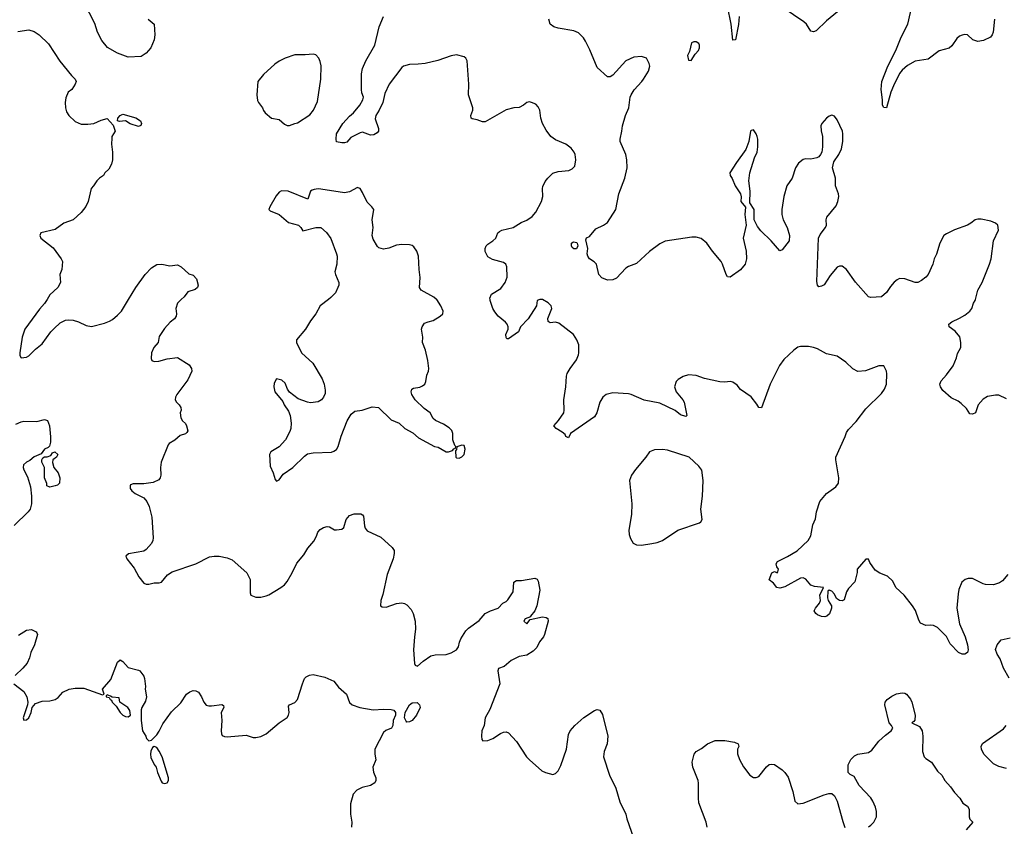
# Model space of a CAD drawing. Header units: inches. Extents: x 2134017 to 2292458, y 756222 to 916513.
# Tile 21 of 256: x 2201779 to 2209333, y 785957 to 792145. Entities that reach past the tile are written whole.
import ezdxf

# ---------------------------------------------------------------- set-up
doc = ezdxf.new("R2010")
doc.units = ezdxf.units.IN
doc.header["$MEASUREMENT"] = 0
doc.layers.add('C2708', color=7, linetype='Continuous')
doc.layers.add('C2709', color=7, linetype='Continuous')

msp = doc.modelspace()

# ---------------------------------------------------------------- linework, layer by layer
at = {"layer": 'C2708', "color": 5}
for points, elevation in [([(2201989.1, 790000), (2201970, 789969), (2201930, 789924), (2201818.4, 789770), (2201798.4, 789710), (2201778.8, 789590), (2201781, 789570), (2201791.3, 789551.3), (2201830, 789556), (2201850, 789566.8), (2201901.2, 789618.8), (2201950, 789658.8), (2202017, 789750), (2202042.7, 789777.3), (2202090, 789818.8), (2202130, 789840.7), (2202150, 789844), (2202190, 789840.7), (2202230, 789827.7), (2202290, 789799.1), (2202330, 789790.5), (2202430, 789818), (2202467.8, 789832.2), (2202490, 789846), (2202530, 789878), (2202559.6, 789910), (2202614.5, 790000)], 340), ([(2203018.3, 790000), (2202988.6, 789971.4), (2202976.3, 789930), (2202982.8, 789890), (2202978.8, 789870), (2202966.8, 789850), (2202934.2, 789825.8), (2202890, 789777.2), (2202850, 789715.3), (2202841.6, 789670), (2202808, 789630), (2202790.7, 789590), (2202786.8, 789546.8), (2202792, 789530), (2202810, 789522.8), (2202845.2, 789525.2), (2202910, 789543.8), (2202990, 789554.8), (2203078.8, 789498.8), (2203096.3, 789470), (2203099.1, 789450), (2203070, 789382.7), (2202984.9, 789270), (2202973.4, 789250), (2202970.7, 789230), (2202980.7, 789210), (2203002.8, 789190), (2203016.3, 789170), (2203018, 789150), (2203010.5, 789129.5), (2203014.9, 789090), (2203026.9, 789066.9), (2203050, 789046.8), (2203059.3, 789030), (2203067.7, 788992.3), (2203061.6, 788978.4), (2203050, 788967.3), (2203010, 788954.5), (2202970, 788919.5), (2202924.9, 788895.1), (2202916.8, 788883.2), (2202865.3, 788750), (2202859.5, 788710), (2202862.4, 788650), (2202857.1, 788630), (2202845.3, 788614.7), (2202803.9, 788596.1), (2202730, 788585.1), (2202650, 788584), (2202630, 788578), (2202626, 788570), (2202627.3, 788550), (2202638.8, 788530), (2202666, 788510), (2202730, 788478), (2202753.4, 788450), (2202773.4, 788410), (2202793, 788330), (2202804, 788170), (2202800.7, 788150), (2202790, 788128), (2202750, 788082), (2202730, 788068.7), (2202612.7, 788047.3), (2202594, 788030), (2202602, 788010), (2202656.8, 787936.8), (2202694, 787870), (2202730, 787822.8), (2202750, 787814.8), (2202770, 787814), (2202810, 787824), (2202850, 787824.9), (2202868, 787830), (2202913.4, 787886.6), (2202949.6, 787910.4), (2203130, 787970.4), (2203236.1, 788023.9), (2203269.7, 788030.3), (2203310.4, 788030.4), (2203370, 788018), (2203410, 788002), (2203522.5, 787902.5), (2203547.3, 787850), (2203547.7, 787747.7), (2203552, 787730), (2203590, 787714.8), (2203630, 787716.3), (2203670, 787725.5), (2203690, 787733), (2203781.2, 787790), (2203810, 787810.8), (2203830, 787834.8), (2203870, 787901), (2203904.2, 787975.8), (2203960.1, 788039.9), (2203989.6, 788090), (2204034.9, 788145.1), (2204056.9, 788183.1), (2204067.3, 788212.8), (2204084.8, 788235.3), (2204110, 788250.4), (2204137.5, 788257.5), (2204155.5, 788255.5), (2204193, 788233), (2204210, 788230.5), (2204250, 788238), (2204266, 788250), (2204283.7, 788310), (2204310, 788340.7), (2204345.6, 788354.4), (2204394.9, 788354.9), (2204408.1, 788348.1), (2204415.6, 788335.6), (2204423.4, 788263.4), (2204430, 788244.7), (2204445.2, 788225.2), (2204550, 788176), (2204637.3, 788097.3), (2204652.3, 788072.3), (2204652.7, 788050), (2204644.4, 788010), (2204599.3, 787890), (2204565.2, 787734.8), (2204550.8, 787690), (2204546, 787650), (2204560.7, 787640.7), (2204590, 787638.8), (2204670, 787667.3), (2204710.6, 787670.6), (2204730, 787666.8), (2204750, 787656), (2204781.4, 787621.4), (2204798.8, 787590), (2204813.4, 787530), (2204816.4, 787470), (2204806.7, 787410), (2204799.1, 787310), (2204807.3, 787207.3), (2204813.4, 787193.4), (2204830, 787186.7), (2204875.1, 787224.9), (2204934, 787266), (2204967.2, 787272.8), (2205050, 787274.4), (2205090, 787288.8), (2205130, 787312), (2205146.1, 787333.9), (2205153.4, 787370), (2205164.5, 787395.5), (2205203, 787457), (2205222.1, 787477.9), (2205304.4, 787535.6), (2205350, 787590.3), (2205390, 787610.8), (2205450, 787632), (2205486, 787670), (2205510, 787682), (2205524.7, 787695.3), (2205564.7, 787755.3), (2205570, 787830.8), (2205590, 787842), (2205630, 787842.4), (2205730, 787861.6), (2205750, 787854), (2205757.6, 787837.6), (2205768.4, 787770), (2205747.7, 787650), (2205730.6, 787609.4), (2205698, 787570), (2205696.9, 787563.1), (2205658, 787550), (2205646.8, 787530), (2205670, 787511.3), (2205695.3, 787544.7), (2205790, 787564), (2205818.5, 787558.5), (2205830.5, 787550.5), (2205833.4, 787530), (2205806, 787430), (2205798.4, 787410), (2205767, 787373), (2205747.6, 787330), (2205718, 787302), (2205670, 787270.7), (2205610, 787259.8), (2205570, 787239.8), (2205550, 787229), (2205495.6, 787184.4), (2205452.8, 787167.2), (2205448.2, 787150), (2205463, 787050), (2205386.8, 786853.2), (2205348.9, 786790), (2205342, 786730), (2205324.9, 786690), (2205321, 786650), (2205323.6, 786623.6), (2205332, 786612), (2205370, 786616), (2205410, 786630.8), (2205468.7, 786670), (2205490, 786678.8), (2205510, 786682.8), (2205530, 786674.8), (2205590, 786606.8), (2205667.7, 786490), (2205690, 786467.3), (2205784.1, 786384.1), (2205812, 786370), (2205870, 786354.8), (2205890, 786362.8), (2205910, 786382.8), (2205930, 786424.7), (2205975.1, 786550), (2205990, 786662), (2206001.6, 786690), (2206037.6, 786730), (2206108.1, 786791.9), (2206190, 786844.9), (2206210, 786852.4), (2206230, 786847.7), (2206250, 786814.8), (2206290.3, 786650), (2206287.2, 786590), (2206263.1, 786530), (2206257.6, 786490), (2206304.4, 786350), (2206353.4, 786250), (2206384.3, 786144.3), (2206428.4, 786050), (2206435.8, 786015.8), (2206488.4, 785870)], 340), ([(2204148.4, 790000), (2204084, 789950), (2204050.8, 789890), (2204010, 789835.3), (2203970.7, 789770), (2203902, 789690), (2203902, 789670), (2203940.7, 789590), (2204028.4, 789510), (2204098.8, 789390), (2204114.8, 789350), (2204123.5, 789303.5), (2204121.4, 789278.6), (2204110.7, 789250), (2204094.8, 789230), (2204070, 789213.2), (2204010, 789206.6), (2203988, 789210), (2203916.1, 789236.1), (2203847.7, 789287.7), (2203832.3, 789310), (2203815.9, 789355.9), (2203790, 789379.3), (2203750, 789389), (2203730, 789358), (2203728, 789330), (2203736.3, 789290), (2203797.1, 789217.1), (2203807.3, 789190), (2203841.1, 789141.1), (2203853.7, 789110), (2203861.1, 789050), (2203859.5, 789010), (2203852.7, 788987.2), (2203817.3, 788922.7), (2203770, 788869.4), (2203705.5, 788830), (2203695.5, 788810), (2203700.4, 788720.4), (2203724, 788670), (2203738.8, 788618.8), (2203750, 788606), (2203770, 788614.8), (2203801, 788659), (2203874, 788710), (2203963.3, 788796.7), (2203986.3, 788813.7), (2204030, 788823), (2204170, 788827.7), (2204190, 788834), (2204210, 788847.3), (2204222.7, 788870), (2204246, 788950), (2204292.1, 789067.9), (2204322, 789118), (2204350, 789142), (2204406, 789150), (2204484.1, 789175.9), (2204531.3, 789170), (2204630, 789074.8), (2204690, 789051), (2204733.4, 789010), (2204795.6, 788975.6), (2204838, 788938), (2204962, 788870), (2204990, 788864.9), (2205050, 788830.8), (2205070, 788831), (2205099, 788841), (2205110, 788854), (2205122, 788858), (2205126, 788870), (2205118, 788878), (2205101.5, 788921.5), (2205102, 788970), (2205094, 788994), (2205073.6, 789013.6), (2205030, 789042.7), (2204969.7, 789069.7), (2204950, 789086), (2204929.3, 789130), (2204882.7, 789162.7), (2204812.7, 789230), (2204788.7, 789270), (2204782, 789290), (2204788, 789310), (2204801.2, 789318.8), (2204850, 789327.3), (2204870, 789336.3), (2204886, 789350), (2204895.6, 789370), (2204901.6, 789418.4), (2204916, 789450), (2204918.4, 789470), (2204911.5, 789530), (2204891.3, 789611.3), (2204869.4, 789670), (2204871.8, 789710), (2204860.9, 789770), (2204866, 789790), (2204883.9, 789816.1), (2204911.7, 789828.3), (2204950, 789837.1), (2205005.2, 789870), (2205026, 789890), (2205027, 789910), (2205010, 789949.2), (2204979.1, 789999.1), (2204977.8, 790000)], 360), ([(2209360.7, 787890), (2209319.5, 787840.5), (2209295.8, 787824.2), (2209250, 787809.5), (2209190, 787811.8), (2209170, 787817), (2209090, 787859), (2209057.2, 787857.2), (2209032, 787850), (2209007.3, 787830), (2208985.5, 787774.5), (2208978.4, 787741.6), (2208968.4, 787630), (2208990.7, 787510), (2209034, 787410), (2209050.8, 787350), (2209054.8, 787310), (2209050.8, 787290), (2209030, 787277.2), (2209010, 787277.2), (2208982, 787290), (2208917, 787357), (2208890, 787413.2), (2208821.5, 787481.5), (2208790, 787497.2), (2208770, 787501.2), (2208730, 787499), (2208690, 787515.3), (2208677.5, 787537.5), (2208651.9, 787611.9), (2208629.2, 787650), (2208565.2, 787730), (2208502, 787790), (2208479.1, 787839.1), (2208437.5, 787877.5), (2208378.4, 787898.4), (2208342, 787922), (2208301.5, 787981.5), (2208290, 788008), (2208270, 788008), (2208204.7, 787930), (2208203.6, 787903.6), (2208186.4, 787833.6), (2208138, 787782), (2208123.5, 787756.5), (2208104.7, 787695.3), (2208090, 787688), (2208069.1, 787689.1), (2208046, 787706), (2208030, 787738), (2208010, 787762), (2207990, 787768.7), (2207979.6, 787760.4), (2207976, 787710), (2207981, 787690), (2208007.3, 787650), (2208008, 787630), (2207991.9, 787588.1), (2207970.4, 787569.6), (2207955.6, 787564.4), (2207930, 787566), (2207900.7, 787580.7), (2207886, 787590), (2207875.1, 787610), (2207883.7, 787630), (2207916, 787670), (2207922.7, 787690), (2207918, 787730), (2207946, 787790), (2207876.6, 787796.6), (2207850, 787806), (2207810, 787852.7), (2207790, 787862.7), (2207770, 787860.9), (2207650, 787794.5), (2207610, 787783.7), (2207588.7, 787790), (2207562, 787822), (2207529.3, 787849.3), (2207550, 787902), (2207570, 787912), (2207590, 787902), (2207595.3, 787910), (2207602, 787930), (2207588.9, 787948.9), (2207584, 787970), (2207594, 787990), (2207670, 788026.4), (2207745.2, 788070), (2207828.7, 788150), (2207850, 788184.7), (2207863.7, 788270), (2207884.2, 788315.8), (2207891.8, 788370), (2207919, 788450), (2207969.2, 788510), (2208039.6, 788560.4), (2208061.2, 788590), (2208064.5, 788630), (2208039.6, 788770), (2208039.6, 788790), (2208112.8, 788947.2), (2208122.7, 788977.3), (2208138.3, 789001.7), (2208196.6, 789063.4), (2208270, 789158.8), (2208390, 789277.3), (2208415.1, 789310), (2208429.5, 789350), (2208432.1, 789427.9), (2208429.2, 789450), (2208410, 789488.7), (2208370, 789489.3), (2208269, 789451), (2208210, 789447.1), (2208170, 789467.8), (2208117, 789517), (2208050, 789565.1), (2207970, 789582.4), (2207900.1, 789620.1), (2207870, 789631.2), (2207830, 789638.9), (2207770, 789637.4), (2207748.1, 789631.9), (2207718, 789610), (2207641.7, 789538.3), (2207607.6, 789492.4), (2207537.6, 789350), (2207470, 789168), (2207450, 789169), (2207435.6, 789195.6), (2207390, 789253.2), (2207310, 789309), (2207282.5, 789342.5), (2207250, 789365.2), (2207230, 789369.3), (2207190, 789363.7), (2207150, 789366.6), (2207033.1, 789393.1), (2206970, 789414.5), (2206910, 789421.2), (2206870, 789409), (2206830, 789384), (2206816, 789370), (2206802.8, 789330), (2206814.8, 789290), (2206867.3, 789230), (2206876.3, 789210), (2206898, 789110), (2206890, 789102), (2206850, 789114), (2206806.7, 789146.7), (2206690, 789202.4), (2206570, 789226), (2206470, 789269.5), (2206450, 789274), (2206330, 789282), (2206278, 789270), (2206254, 789250), (2206230.4, 789210), (2206207.7, 789130), (2206190, 789099), (2206004.7, 788970), (2205990, 788938), (2205970, 788948), (2205963.2, 788963.2), (2205941.2, 788981.2), (2205894, 789010), (2205878, 789030), (2205914, 789070), (2205953.2, 789130), (2205957.2, 789150), (2205953.2, 789230), (2205969.3, 789330), (2205974, 789410), (2205979, 789430), (2206001.2, 789470), (2206050, 789534.8), (2206066.2, 789573.8), (2206069.6, 789590.4), (2206067.8, 789650), (2206053.3, 789690), (2206027, 789730), (2205916.6, 789816.6), (2205890, 789824.4), (2205850, 789818.7), (2205832.3, 789830), (2205831.8, 789851.8), (2205860.4, 789930), (2205856.3, 789950), (2205834.2, 789974.2), (2205790, 789999.6), (2205770, 789999.6), (2205748.8, 789991.2), (2205743, 789950), (2205680.5, 789850), (2205620.7, 789790), (2205604.7, 789750), (2205530, 789696), (2205516.4, 789696.4), (2205510, 789706), (2205509.6, 789730), (2205527.6, 789770), (2205527.8, 789790), (2205518.7, 789810), (2205505.3, 789825.3), (2205450, 789869.7), (2205423.1, 789903.1), (2205409.2, 789929.2), (2205388.7, 789990), (2205387.9, 790000)], 340), ([(2209350, 789237.2), (2209290, 789265.2), (2209265.6, 789265.6), (2209204.1, 789255.9), (2209170, 789233.2), (2209133.4, 789190), (2209111.4, 789128.6), (2209090, 789119.6), (2209070, 789122.9), (2209042, 789162), (2209002.2, 789202.2), (2208979.6, 789219.6), (2208925.4, 789245.4), (2208861.6, 789301.7), (2208843.1, 789330), (2208839.7, 789350), (2208850, 789376), (2208890, 789421), (2208939.7, 789490), (2208966, 789550), (2208974.9, 789585.1), (2208999.7, 789630), (2209000.5, 789670), (2208992.6, 789712.6), (2208955.4, 789755.4), (2208909.3, 789790), (2208906.6, 789810), (2208930, 789828), (2208990, 789854.8), (2209030, 789878.8), (2209069, 789910), (2209085.2, 789930), (2209098, 789970), (2209110, 789991.3), (2209112.2, 790000)], 320), ([(2201750, 789042), (2201790, 789061.1), (2201810, 789064.2), (2201910, 789062.4), (2201970, 789077), (2201992.4, 789070), (2202007.7, 789030), (2202014.4, 788945.6), (2202015.5, 788904.5), (2202007.4, 788872.6), (2201997, 788863), (2201968, 788850), (2201944.5, 788815.5), (2201890, 788791.3), (2201856.4, 788763.6), (2201830, 788751.3), (2201808, 788730), (2201804.9, 788710), (2201810, 788690.8), (2201837.8, 788637.8), (2201862.8, 788562.8), (2201870.4, 788490), (2201868.5, 788431.5), (2201858, 788390), (2201844.9, 788370), (2201736.2, 788263.8)], 320), ([(2201770, 787424.9), (2201830, 787462.8), (2201870, 787467.3), (2201904.7, 787450), (2201910, 787442), (2201914.8, 787430), (2201893, 787350), (2201864.9, 787290), (2201853.4, 787250), (2201835.5, 787210), (2201804, 787170), (2201745.2, 787114.8)], 320), ([(2209370, 787092.7), (2209327, 787170), (2209302, 787242), (2209278, 787278), (2209266.8, 787313.2), (2209278, 787350), (2209310, 787386.8), (2209377.5, 787402.5)], 340), ([(2201734.8, 787050), (2201810.9, 786990.9), (2201834, 786950), (2201840.9, 786910), (2201838.7, 786890), (2201804.9, 786790), (2201810, 786772), (2201830, 786774), (2201850, 786790.7), (2201867.6, 786830), (2201875.4, 786870), (2201901.3, 786898.7), (2201950, 786916.9), (2202010, 786919.5), (2202050, 786930.5), (2202074.7, 786945.3), (2202110, 786986.8), (2202158, 787010), (2202203.6, 787016.4), (2202270, 787016.4), (2202412.9, 786967.1), (2202426, 786970), (2202413.2, 787010), (2202477.6, 787082.4), (2202530, 787216), (2202550, 787234.8), (2202570, 787221), (2202610, 787176), (2202690, 787156.3), (2202701, 787150), (2202730.7, 787110), (2202737.3, 787090), (2202744.7, 787030), (2202741, 787010), (2202750.7, 786950), (2202743.4, 786916.6), (2202716, 786870), (2202711, 786850), (2202711, 786770), (2202721, 786690), (2202746, 786650), (2202751.1, 786631.1), (2202770, 786612), (2202790, 786618), (2202830, 786658), (2202850, 786686), (2202877.1, 786742.9), (2202943.7, 786836.3), (2203014.3, 786905.7), (2203058, 786970), (2203084, 786990), (2203110, 786998), (2203130, 786996.3), (2203150, 786986), (2203173.4, 786950), (2203190.7, 786910), (2203210, 786887.3), (2203230, 786880.5), (2203250, 786880.5), (2203330.7, 786890.7), (2203343.6, 786883.6), (2203346, 786870), (2203324.9, 786830), (2203330.4, 786770), (2203323.8, 786690), (2203326.4, 786666.4), (2203333.2, 786653.2), (2203350, 786645.5), (2203370, 786644.4), (2203516.7, 786656.7), (2203570, 786639.1), (2203590, 786638), (2203630, 786647.3), (2203670, 786667.7), (2203770, 786750.6), (2203830, 786790.8), (2203842, 786810), (2203845.6, 786830), (2203841.6, 786878.4), (2203849, 786890), (2203890, 786906.4), (2203909.8, 786930.2), (2203947.4, 787050), (2203964.6, 787090), (2203976.7, 787103.3), (2204002.1, 787117.9), (2204030, 787120.9), (2204120.4, 787100.4), (2204190, 787070.4), (2204225.5, 787025.5), (2204286.8, 786970), (2204308.2, 786908.2), (2204328.7, 786888.7), (2204389.1, 786869.1), (2204490, 786851.4), (2204570, 786856.9), (2204630, 786853.8), (2204650, 786848.5), (2204662.7, 786830), (2204661.3, 786810), (2204644, 786770), (2204642, 786730), (2204632.4, 786710), (2204588.8, 786691.2), (2204570, 786676), (2204504.2, 786550), (2204503.1, 786510), (2204512, 786468), (2204488.2, 786410), (2204492.3, 786372.3), (2204510.5, 786330), (2204510.5, 786310), (2204503, 786290), (2204470, 786271.2), (2204406, 786254), (2204366, 786234), (2204336.1, 786203.9), (2204317.1, 786130), (2204318, 786050), (2204327.7, 785990), (2204324.9, 785950)], 320), ([(2208290, 785952.4), (2208310, 785966), (2208331.6, 785990), (2208351.5, 786030), (2208353, 786070), (2208343.8, 786103.8), (2208325.6, 786150), (2208310, 786176), (2208219.5, 786270), (2208180.2, 786340.2), (2208150, 786355.3), (2208135.3, 786370), (2208135.3, 786430), (2208155.3, 786470), (2208182.7, 786497.3), (2208210, 786510.8), (2208290, 786524), (2208318, 786542), (2208371.8, 786610), (2208422.5, 786657.5), (2208465.2, 786690), (2208477.2, 786710), (2208468.7, 786730), (2208449.3, 786750), (2208416.2, 786890), (2208419.6, 786910), (2208435.1, 786930), (2208470, 786954.9), (2208507.2, 786972.8), (2208550, 786982.4), (2208570, 786979.1), (2208582.8, 786970), (2208612.4, 786932.4), (2208622.8, 786910), (2208650.5, 786809.5), (2208647.3, 786772.7), (2208639.8, 786760.2), (2208624.7, 786750), (2208682.4, 786722.4), (2208702.6, 786690), (2208708.9, 786650), (2208704.4, 786530), (2208717.3, 786490), (2208730, 786477.3), (2208774, 786450), (2208820.9, 786380.9), (2208854.8, 786350), (2208877.3, 786310), (2208919.9, 786259.9), (2208950, 786216), (2208992.8, 786172.8), (2209014.4, 786134.4), (2209050, 786111), (2209064.7, 786090), (2209062.8, 786030), (2209070, 786012), (2209092, 785990), (2209041, 785930)], 340), ([(2209350, 786400.9), (2209290, 786415.6), (2209250, 786437.4), (2209177.3, 786510), (2209159.1, 786550), (2209156.3, 786570), (2209166.2, 786593.8), (2209326, 786706), (2209347.3, 786730)], 340), ([(2207053.6, 785950), (2207047, 785990), (2206990, 786138), (2206986.2, 786173.8), (2206987.5, 786287.5), (2206983.6, 786310), (2206942.7, 786410), (2206937.2, 786450), (2206954, 786510), (2206968, 786530), (2207010, 786554), (2207057.2, 786590), (2207114.6, 786614.6), (2207190, 786614.4), (2207262.5, 786602.5), (2207291.3, 786590), (2207296, 786570), (2207286.8, 786550), (2207287.3, 786512.7), (2207300.5, 786470), (2207333.2, 786413.2), (2207381, 786350), (2207410, 786331), (2207430, 786330.8), (2207450, 786338.8), (2207507.6, 786412.4), (2207530, 786430.8), (2207550, 786434.8), (2207570, 786430.6), (2207630, 786390.5), (2207650.4, 786370), (2207673.7, 786333.7), (2207710, 786224.7), (2207726.4, 786150), (2207750, 786130.4), (2207790, 786134.6), (2207950, 786198.9), (2207988.1, 786208.1), (2208010, 786208), (2208031.6, 786191.6), (2208051.4, 786151.4), (2208094.4, 785994.4), (2208108.6, 785948.6)], 340)]:
    msp.add_lwpolyline(points, dxfattribs=dict(at, elevation=elevation))
for points, elevation in [([(2205170, 788882), (2205132, 788868), (2205131, 788849), (2205122, 788838), (2205126, 788790), (2205130, 788784.7), (2205150, 788781), (2205170, 788790.8), (2205189.2, 788810), (2205196, 788850), (2205190, 788878)], 360), ([(2206710, 788847.3), (2206650, 788844.5), (2206610, 788829.3), (2206583, 788790), (2206504.4, 788695.6), (2206472.4, 788650), (2206456.4, 788610), (2206475.8, 788430), (2206472.4, 788350), (2206453.4, 788230), (2206455.9, 788195.9), (2206465.2, 788165.2), (2206484.7, 788130), (2206510, 788116), (2206550, 788114.8), (2206630, 788127.3), (2206670, 788134.8), (2206710, 788150.8), (2206828.7, 788230), (2206994.9, 788285.1), (2207006, 788294), (2207014, 788310), (2207005.7, 788390), (2207016.9, 788490), (2207022.4, 788610), (2207011.3, 788690), (2206990, 788719.5), (2206914.5, 788790), (2206750, 788843.6)], 360), ([(2202010, 788558), (2201988, 788570), (2201987.3, 788587.3), (2201968, 788630), (2201968, 788710), (2201948, 788750), (2201948.7, 788770), (2201956.4, 788783.6), (2201968.7, 788791.3), (2201990, 788791), (2202018, 788802), (2202030, 788822), (2202049.1, 788830.9), (2202072, 788810), (2202062, 788790), (2202032, 788770), (2202031.1, 788748.9), (2202041, 788710), (2202074.8, 788670), (2202086, 788630), (2202084.7, 788590), (2202070, 788575.3), (2202050, 788569)], 320), ([(2202450, 786966), (2202442, 786958), (2202442, 786950), (2202465.4, 786945.4), (2202472, 786930), (2202484, 786924), (2202488, 786910), (2202518.7, 786878.7), (2202550.6, 786830), (2202570.8, 786810), (2202590, 786799.3), (2202610, 786796), (2202628.7, 786810), (2202624.7, 786844.7), (2202608.7, 786870), (2202548, 786910), (2202542, 786942), (2202487.3, 786947.3), (2202476.4, 786956.4)], 320), ([(2204750, 786756), (2204743, 786763), (2204731.8, 786790), (2204735.6, 786830), (2204770, 786890.3), (2204790, 786903.7), (2204827.7, 786907.7), (2204846.8, 786890), (2204850.7, 786870), (2204824, 786810), (2204790, 786769.6), (2204770, 786759.5)], 320), ([(2202810, 786569.2), (2202798, 786562), (2202785.5, 786534.5), (2202782, 786510), (2202785.5, 786485.5), (2202810, 786432), (2202826, 786410), (2202836, 786370), (2202863.5, 786303.5), (2202871.1, 786291.1), (2202890, 786284.7), (2202910, 786291.3), (2202921.2, 786310), (2202920.9, 786330), (2202871.8, 786490), (2202850, 786533.2), (2202830, 786561.2)], 320)]:
    msp.add_lwpolyline(points, close=True, dxfattribs=dict(at, elevation=elevation))
at = {"layer": 'C2709', "color": 5}
for points, elevation in [([(2202764, 792150), (2202810.6, 792110), (2202814.8, 792030), (2202811.3, 791990), (2202784.7, 791930), (2202750, 791888.7), (2202710, 791864), (2202610, 791859), (2202530, 791889.3), (2202451.7, 791931.7), (2202410, 791985.2), (2202377, 792050), (2202354.9, 792114.9), (2202274.7, 792274.7)], 340), ([(2207297.8, 792170), (2207292.8, 792107.2), (2207270.3, 791990), (2207250, 791988.7), (2207237.6, 792110), (2207209.3, 792250)], 280), ([(2208150, 792283.7), (2207970, 792137.1), (2207890, 792061), (2207870, 792051.3), (2207850, 792058.4), (2207815.6, 792110), (2207795.6, 792130), (2207636.9, 792236.9)], 280), ([(2209257.5, 792150), (2209246.5, 792050), (2209241.1, 792030), (2209228.4, 792011.7), (2209174, 791986), (2209130, 791978.3), (2209091.1, 791991.1), (2209050, 792028.2), (2209030, 792031.3), (2209010, 792026.6), (2208990, 792018.3), (2208970, 792000.4), (2208930, 791944.4), (2208910, 791926.9), (2208834.1, 791905.9), (2208750, 791843.6), (2208650, 791826.2), (2208590, 791793.3), (2208550, 791758), (2208530, 791733.2), (2208481.8, 791638.2), (2208462.7, 791590), (2208430, 791469.8), (2208410, 791471.2), (2208398.9, 791490), (2208398.7, 791530), (2208388.9, 791610), (2208393, 791670), (2208439.7, 791790), (2208502.1, 791910), (2208542.1, 792010), (2208592.2, 792110), (2208633.4, 792290)], 280), ([(2205387.9, 790000), (2205387.1, 790010), (2205399.6, 790040.4), (2205470, 790083.6), (2205503.6, 790130), (2205519.3, 790170), (2205516, 790250), (2205509, 790270), (2205490, 790282.7), (2205405.3, 790305.3), (2205370, 790326.6), (2205350, 790368), (2205349.4, 790390), (2205357.2, 790410), (2205370, 790422.8), (2205410, 790448.4), (2205431.7, 790468.3), (2205448.5, 790510), (2205459.6, 790520.4), (2205478, 790530), (2205563.7, 790550), (2205625.2, 790590), (2205670, 790606.4), (2205710, 790634.9), (2205739.6, 790670), (2205782.4, 790750), (2205791.6, 790790), (2205789.6, 790850), (2205793.4, 790866.6), (2205810, 790902.8), (2205830, 790930.7), (2205870, 790967.7), (2205910, 790982), (2205992.1, 790987.9), (2206018.6, 791001.4), (2206038, 791022), (2206046, 791070), (2206040.9, 791110), (2206032.3, 791130), (2206010, 791159.3), (2205970, 791189.4), (2205890, 791224.5), (2205855.1, 791250), (2205817.2, 791297.2), (2205789.4, 791350), (2205776, 791390), (2205769, 791450), (2205758, 791478), (2205738, 791498), (2205706, 791510), (2205690, 791514), (2205670, 791509), (2205644.7, 791490), (2205610, 791472.7), (2205570, 791469.2), (2205510, 791453.2), (2205350, 791362.7), (2205330, 791361.2), (2205290, 791377), (2205250, 791383.7), (2205243.7, 791390), (2205239.5, 791410), (2205255.1, 791450), (2205255.1, 791470), (2205222.6, 791570), (2205225.1, 791650), (2205211.6, 791830), (2205202.7, 791850), (2205190, 791859.5), (2205130, 791875.1), (2205090, 791869.3), (2204986.7, 791833.3), (2204890.2, 791809.7), (2204836.7, 791803.3), (2204770, 791802.7), (2204724.4, 791790), (2204710, 791778), (2204614.4, 791650), (2204580, 791580), (2204564.6, 791510), (2204537.4, 791450), (2204510.3, 791410), (2204505.4, 791385.4), (2204530.6, 791310), (2204530.7, 791290), (2204521.6, 791278.4), (2204497, 791263), (2204470, 791258.4), (2204410, 791281.6), (2204390, 791278.4), (2204318.5, 791241.4), (2204290, 791206.3), (2204270, 791199.7), (2204250, 791199.7), (2204210, 791209.5), (2204205.7, 791230), (2204210, 791270.8), (2204258.4, 791350), (2204310, 791406), (2204339.6, 791430), (2204389.5, 791490), (2204412.7, 791530), (2204417.2, 791550), (2204404.4, 791584.4), (2204400.5, 791610), (2204402.4, 791730), (2204408, 791770), (2204435.6, 791830), (2204502.6, 791950), (2204537.4, 792090), (2204569.4, 792170)], 340), ([(2209112.2, 790000), (2209129.6, 790070), (2209162.9, 790130), (2209220.5, 790270), (2209231.3, 790310), (2209251.5, 790448.5), (2209289.2, 790530), (2209284, 790570), (2209264.8, 790584.8), (2209230, 790600.9), (2209154.8, 790614.8), (2209130, 790614.5), (2209110, 790609), (2209076.7, 790583.3), (2209051.3, 790570), (2208950, 790532.7), (2208890, 790502.7), (2208870, 790489.2), (2208838, 790430), (2208812.2, 790347.8), (2208794, 790310), (2208784.9, 790270), (2208748.3, 790191.7), (2208730, 790169.2), (2208696.7, 790143.3), (2208670, 790129.7), (2208649, 790130), (2208570, 790158), (2208530, 790158.7), (2208510, 790149.7), (2208488.2, 790131.8), (2208460.7, 790099.3), (2208430, 790052), (2208390, 790019.6), (2208310, 790014.5), (2208290, 790018), (2208191.9, 790131.9), (2208122.7, 790230), (2208090, 790254.5), (2208070, 790255.1), (2208050, 790246), (2207997.7, 790182.2), (2207950, 790112.3), (2207930, 790100.9), (2207910, 790097.2), (2207899.3, 790110), (2207895.9, 790135.9), (2207907.8, 790470), (2207921.5, 790498.6), (2207962, 790550), (2207969.5, 790570), (2207966.6, 790610), (2207972.3, 790630), (2208042, 790718), (2208056.3, 790750), (2208064.2, 790790), (2208061.6, 790810), (2208038.9, 790870), (2208037.4, 790930), (2208015.1, 791010), (2208025.6, 791054.4), (2208063.7, 791110), (2208084.2, 791155.8), (2208095.1, 791210), (2208095.4, 791270), (2208091.1, 791290), (2208050, 791377.2), (2208030, 791405.2), (2208010, 791413.2), (2207990, 791406), (2207970, 791389.4), (2207933.4, 791350), (2207925.5, 791330), (2207927.9, 791292.1), (2207937.1, 791250), (2207937.1, 791170), (2207933, 791130), (2207924, 791110), (2207910, 791093.2), (2207894.6, 791085.4), (2207850, 791075.1), (2207810, 791077.6), (2207790, 791071.6), (2207754.7, 791045.3), (2207730.2, 791010), (2207706.5, 790930), (2207665.5, 790870), (2207642.6, 790790), (2207627.2, 790690), (2207626, 790650), (2207637, 790610), (2207668.4, 790550), (2207685.5, 790490), (2207682, 790450), (2207630, 790379), (2207610, 790373.2), (2207545.6, 790450), (2207465, 790525), (2207438.4, 790558.4), (2207414.3, 790610), (2207414.5, 790690), (2207380.2, 790740.2), (2207384, 790830), (2207373.3, 790910), (2207380.9, 790970), (2207415.7, 791084.3), (2207436.2, 791130), (2207443.1, 791170), (2207441.1, 791230), (2207436.4, 791250), (2207430, 791269.2), (2207410, 791299.3), (2207390, 791296), (2207386.7, 791290), (2207374, 791210), (2207351.2, 791148.8), (2207277.6, 791050), (2207227.3, 790970), (2207231, 790950), (2207246.2, 790926.2), (2207268.2, 790870), (2207308.2, 790810), (2207313.7, 790786.3), (2207311, 790750), (2207346.8, 790706.8), (2207343, 790650), (2207352.7, 790570), (2207328.4, 790470), (2207353.4, 790370), (2207355, 790310), (2207344.6, 790270), (2207310, 790226.6), (2207230, 790169.7), (2207210, 790172), (2207198.9, 790190), (2207171.5, 790270), (2207159.6, 790290), (2207093.3, 790370), (2207050, 790432), (2207007, 790467), (2206970, 790477.4), (2206936.9, 790476.9), (2206730, 790446.3), (2206690, 790424.7), (2206610, 790368.2), (2206510, 790276.2), (2206450, 790252.4), (2206430, 790239.7), (2206357.5, 790162.5), (2206330, 790150.8), (2206290, 790148), (2206245.7, 790165.7), (2206223.5, 790190), (2206203.7, 790270), (2206186.6, 790286.6), (2206149.4, 790310), (2206138.4, 790330), (2206133.6, 790350), (2206136.9, 790390), (2206122.4, 790457.6), (2206128.3, 790471.7), (2206150, 790482), (2206198.9, 790541.1), (2206259, 790570), (2206289.6, 790590.4), (2206353, 790690), (2206376.9, 790810), (2206422.9, 790930), (2206438.4, 791010), (2206436.2, 791070), (2206429.6, 791110), (2206386.9, 791210), (2206385.4, 791230), (2206399.7, 791290), (2206403.5, 791330), (2206428, 791410), (2206451.7, 791468.3), (2206463.1, 791550), (2206470.9, 791570), (2206492.2, 791607.8), (2206552.7, 791670), (2206566, 791690), (2206604, 791750), (2206612.7, 791790), (2206609, 791810), (2206588, 791850), (2206550, 791864), (2206490, 791857.2), (2206430, 791829), (2206330, 791719.3), (2206310, 791706), (2206290, 791706), (2206210, 791779.3), (2206154.2, 791914.2), (2206121, 791981), (2206105.8, 792005.8), (2206065.2, 792045.2), (2206030, 792060.5), (2205910, 792080.7), (2205878, 792090), (2205849.6, 792110), (2205838, 792150)], 320), ([(2201764.8, 792055.2), (2201850, 792067.7), (2201890, 792054.4), (2201927.3, 792030), (2202000.7, 791960.7), (2202086.7, 791826.7), (2202176.4, 791716.4), (2202204.7, 791690), (2202211, 791670), (2202204.7, 791650), (2202178, 791610), (2202150.7, 791589.3), (2202133.2, 791546.8), (2202127.7, 791510), (2202130.5, 791470), (2202139, 791439), (2202155.5, 791410), (2202204.2, 791364.2), (2202250, 791344.9), (2202302.8, 791342.8), (2202348.4, 791348.4), (2202404.7, 791375.3), (2202450, 791387.7), (2202496.1, 791336.1), (2202510.6, 791290), (2202486.8, 791250), (2202484.5, 791235.5), (2202482.8, 791190), (2202490.8, 791130), (2202491, 791070), (2202482, 791038), (2202462, 790998), (2202432, 790970), (2202422, 790950), (2202390.9, 790929.1), (2202370, 790908), (2202346, 790870), (2202327.3, 790850), (2202304.4, 790750), (2202287.3, 790712.7), (2202250, 790666), (2202190, 790609.3), (2202116.7, 790583.3), (2202050, 790536), (2201942, 790510), (2201934, 790490), (2201942, 790470), (2202034.4, 790394.4), (2202096, 790310), (2202106, 790290), (2202101, 790230), (2202086.8, 790190), (2202091, 790130), (2202070.8, 790090), (2202010, 790034), (2201989.1, 790000)], 340), ([(2204977.8, 790000), (2204956.2, 790016.2), (2204859, 790070), (2204845.2, 790090), (2204852.1, 790167.9), (2204842.9, 790230), (2204838.4, 790330), (2204826, 790370), (2204802.5, 790402.5), (2204790, 790412.3), (2204770, 790418), (2204710, 790420.9), (2204670, 790415.1), (2204610, 790392.7), (2204570, 790385.2), (2204534, 790394), (2204524.7, 790404.7), (2204490, 790462), (2204482.9, 790490), (2204489.6, 790550), (2204482, 790610), (2204495.3, 790690), (2204481.2, 790710), (2204444.4, 790744.4), (2204410, 790819.3), (2204390, 790849.3), (2204375.6, 790855.6), (2204370, 790857), (2204310, 790825.1), (2204270, 790816.4), (2204090, 790845.1), (2204070, 790847), (2204038, 790842), (2204022, 790838), (2204011, 790829), (2203990, 790769), (2203838, 790830), (2203787.7, 790832.3), (2203770, 790822), (2203746.2, 790793.8), (2203698, 790710), (2203691.3, 790690), (2203699.6, 790679.6), (2203770, 790651), (2203841, 790590), (2203918, 790570), (2203936, 790550), (2203950, 790524.7), (2204050, 790550.8), (2204090, 790551), (2204133, 790513), (2204166, 790466), (2204210.7, 790350), (2204214, 790330), (2204210.8, 790270), (2204197.3, 790210), (2204200.7, 790190), (2204226.8, 790130), (2204226.8, 790110), (2204220.7, 790090), (2204201, 790050), (2204166.2, 790013.8), (2204148.4, 790000)], 360), ([(2202614.5, 790000), (2202669.6, 790090.4), (2202740.9, 790190), (2202790, 790242.8), (2202830, 790266.8), (2202870, 790270.8), (2202930, 790258), (2202990, 790264.7), (2203018, 790250), (2203076, 790196), (2203110, 790186), (2203136.3, 790156.3), (2203148, 790110), (2203142, 790090), (2203125.1, 790074.9), (2203070, 790058), (2203039.5, 790020.5), (2203018.3, 790000)], 340)]:
    msp.add_lwpolyline(points, dxfattribs=dict(at, elevation=elevation))
for points, elevation in [([(2206950, 791976.2), (2206933, 791967), (2206917.5, 791902.5), (2206902.8, 791870), (2206910, 791834), (2206930, 791832), (2206960.4, 791879.6), (2206987, 791910), (2206995.1, 791930), (2206995.4, 791950), (2206990, 791962.7), (2206970, 791975.1)], 320), ([(2204030, 791881.6), (2203970, 791876.2), (2203890, 791876.9), (2203814.8, 791850), (2203770, 791827.6), (2203736.7, 791803.3), (2203650, 791726), (2203605.5, 791670), (2203599.5, 791570), (2203604.4, 791524.4), (2203610.5, 791510), (2203642, 791470), (2203648.5, 791448.5), (2203662.8, 791430), (2203710, 791390.8), (2203770, 791379.1), (2203810, 791342.8), (2203830, 791334), (2203850, 791334), (2203890, 791347.7), (2203910, 791353.4), (2204005.6, 791414.4), (2204033.3, 791450), (2204062.9, 791517.1), (2204088.4, 791690), (2204091.7, 791791.7), (2204085.4, 791825.4), (2204074, 791850), (2204050, 791875.6)], 360), ([(2202690, 791327), (2202625.3, 791345.3), (2202590, 791369.5), (2202543.5, 791363.5), (2202529.5, 791370), (2202531.6, 791390), (2202549.6, 791410), (2202570, 791420.3), (2202670, 791392.9), (2202704.9, 791370), (2202713.8, 791350), (2202707.1, 791332.9)], 340), ([(2206030, 790387.2), (2206018, 790398), (2206012.3, 790410), (2206012.7, 790430), (2206022.6, 790437.4), (2206030, 790440.4), (2206050, 790435.8), (2206054.9, 790430), (2206061.1, 790410), (2206050, 790387.2)], 320)]:
    msp.add_lwpolyline(points, close=True, dxfattribs=dict(at, elevation=elevation))

doc.saveas('drawing.dxf')
